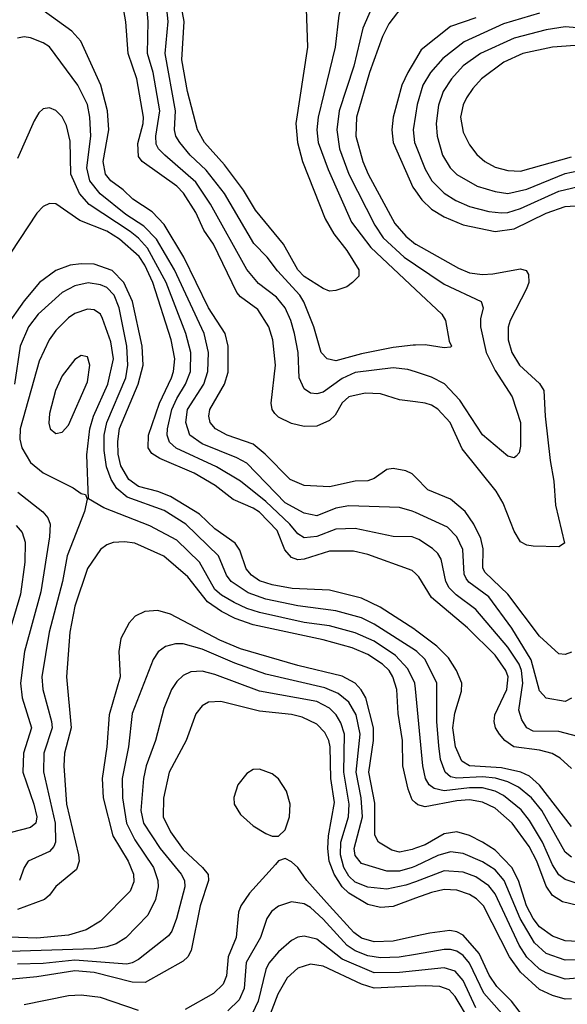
# Model space of a CAD drawing. Header units: inches. Extents: x 1308407 to 1441228, y 959628 to 1036311.
# Tile 228 of 256: x 1338757 to 1340477, y 992980 to 996076. Entities that reach past the tile are written whole.
import ezdxf

# ---------------------------------------------------------------- set-up
doc = ezdxf.new("R2010")
doc.units = ezdxf.units.IN
doc.header["$MEASUREMENT"] = 0
doc.layers.add('B3939', color=7, linetype='Continuous')
doc.layers.add('B3949', color=7, linetype='Continuous')

msp = doc.modelspace()

# ---------------------------------------------------------------- linework, layer by layer
at = {"layer": 'B3939', "color": 5}
for points, elevation in [([(1340000, 996301.4), (1339950, 996304.5), (1339930, 996310.4), (1339910, 996327.2), (1339870, 996396.8), (1339850, 996421.1), (1339830, 996427), (1339819.1, 996400.9), (1339779.1, 996250), (1339779.1, 996170), (1339759.4, 996090), (1339748.1, 995990), (1339694.1, 995770), (1339689.8, 995730), (1339694.7, 995690), (1339725.6, 995605.6), (1339799.2, 995439.2), (1339860, 995360), (1340000, 995227.8)], 3140), ([(1340000, 996231), (1339989.8, 996230.2), (1339917.3, 996202.7), (1339890, 996177.2), (1339834.9, 996050), (1339806, 995930), (1339760.5, 995790), (1339752.3, 995730), (1339760.7, 995670), (1339790.1, 995590), (1339871.7, 995430), (1339898.3, 995390), (1339964.4, 995330), (1340000, 995305.8)], 3160), ([(1340000, 995053.2), (1339992.9, 995052.9), (1339930, 995045.5), (1339830, 995025.6), (1339750, 995003.1), (1339722.5, 995010), (1339703.4, 995030), (1339680.3, 995110), (1339649.3, 995189.3), (1339636.6, 995210), (1339566.7, 995286.7), (1339534.2, 995330), (1339492.5, 995372.5), (1339400.1, 995530), (1339342.6, 995602.6), (1339291.6, 995650), (1339259.2, 995690), (1339247.4, 995710), (1339243.2, 995730), (1339245.9, 995790), (1339214, 995970), (1339222.6, 996070), (1339210.4, 996190)], 3140), ([(1340000, 994874.6), (1339950, 994881.4), (1339890, 994899.5), (1339842.3, 994902.3), (1339790, 994889.9), (1339770, 994871.7), (1339747.2, 994832.8), (1339730, 994815.8), (1339690, 994797.8), (1339650, 994797.2), (1339610, 994806.9), (1339570, 994826.3), (1339558, 994838), (1339549.9, 994850), (1339546.4, 994870), (1339560.1, 994990), (1339551.4, 995070), (1339539.7, 995110), (1339504.9, 995164.9), (1339450, 995204.9), (1339438.4, 995218.4), (1339365.2, 995370), (1339334.6, 995414.6), (1339309.9, 995470), (1339270.7, 995530.7), (1339250, 995553), (1339141.4, 995630), (1339130, 995646.3), (1339127.3, 995687.3), (1339144.1, 995750), (1339145.4, 995770), (1339124.8, 995890), (1339097.4, 995970), (1339089.6, 996069.6), (1339070, 996183)], 3180), ([(1340000, 994968.6), (1339976.2, 994976.2), (1339930, 994981.1), (1339810, 994966.5), (1339770, 994948.3), (1339710, 994905.1), (1339690, 994899.3), (1339670, 994902.1), (1339650, 994915.5), (1339634.1, 994950), (1339631.2, 995030), (1339619.6, 995090), (1339608.1, 995130), (1339590, 995169.8), (1339563.6, 995203.6), (1339506.9, 995246.9), (1339470, 995290.5), (1339356, 995496), (1339310, 995565.4), (1339212.1, 995650), (1339192.5, 995670), (1339185.3, 995685.3), (1339183.7, 995710), (1339196.4, 995790), (1339175.8, 995910), (1339157.5, 995970), (1339159.6, 996070), (1339150, 996186)], 3160), ([(1339656.4, 996110), (1339660.6, 995990), (1339623.6, 995750), (1339629.7, 995690), (1339645.2, 995630), (1339716.4, 995450), (1339743.2, 995403.2), (1339784.7, 995350), (1339822.3, 995290), (1339822, 995270), (1339802, 995250), (1339784.2, 995235.8), (1339750, 995224.2), (1339730, 995223.1), (1339710, 995230.8), (1339650, 995269.2), (1339630.4, 995290), (1339585.6, 995370), (1339497.6, 995477.6), (1339460, 995540), (1339399.4, 995619.4), (1339337.5, 995690), (1339315.3, 995730), (1339283.4, 995850), (1339266.3, 995950), (1339273.2, 996070), (1339258.9, 996150)], 3120), ([(1340000, 996148.1), (1339967.7, 996130), (1339916.4, 996063.6), (1339896.2, 996023.8), (1339855.6, 995910), (1339814.1, 995770), (1339812.5, 995710), (1339834.2, 995630), (1339851, 995590), (1339934.9, 995434.9), (1339970, 995395.4), (1340000, 995370.5)], 3180), ([(1340000, 994637.8), (1339990, 994648), (1339970, 994657.2), (1339930, 994664.7), (1339910, 994662.1), (1339870, 994633.9), (1339850, 994626.5), (1339810, 994625), (1339730, 994607.2), (1339650, 994611.7), (1339606.6, 994630), (1339528.1, 994710), (1339490, 994741.2), (1339408.3, 994770), (1339371.7, 994790), (1339355.1, 994810), (1339350.3, 994830), (1339353.8, 994850), (1339400.3, 994930), (1339411.8, 994968.2), (1339411, 995050), (1339402.4, 995090), (1339349.4, 995170), (1339271.7, 995330), (1339210, 995432.1), (1339172.4, 995472.4), (1339111.6, 995511.6), (1339081.4, 995541.4), (1339043.2, 995570), (1339026.1, 995590), (1339018.6, 995630), (1339036.4, 995730), (1339031.8, 995790), (1339011.5, 995870), (1338948.6, 996008.6), (1338920.2, 996040.2), (1338830, 996105.4)], 3220), ([(1340000, 994526.7), (1339990, 994531.3), (1339950, 994542.2), (1339790, 994547.4), (1339750, 994540.1), (1339690, 994516.3), (1339650, 994524.7), (1339590, 994556.6), (1339470, 994681.7), (1339438.8, 994698.8), (1339330, 994742.8), (1339290.8, 994770), (1339278.1, 994810), (1339283.6, 994850), (1339334.7, 994930), (1339347.2, 994970), (1339349.9, 995030.1), (1339336.4, 995090), (1339243.1, 995290), (1339186.3, 995386.3), (1339146.6, 995426.6), (1339090, 995463.7), (1339009.1, 995529.1), (1338977.3, 995570), (1338967.9, 995610), (1338980.1, 995710), (1338977.3, 995770), (1338969.9, 995810), (1338939, 995870), (1338850, 995990.4), (1338830, 996003.6), (1338790, 996019.5), (1338770, 996022.2), (1338750, 996017.7)], 3240), ([(1340000, 995951.2), (1339975.4, 995910), (1339957.4, 995870), (1339930.1, 995770), (1339925.8, 995730), (1339930.1, 995690), (1339991.4, 995550), (1340000, 995537.9)], 3220), ([(1340000, 994446), (1339990, 994449.9), (1339930, 994450.8), (1339810, 994476), (1339750, 994473.9), (1339690, 994450.8), (1339650, 994446.7), (1339630, 994459.7), (1339605.4, 994490), (1339530, 994561.4), (1339450, 994625.4), (1339374.8, 994670), (1339248.5, 994728.5), (1339227.4, 994747.4), (1339219.9, 994770), (1339220.9, 994790), (1339234.9, 994850), (1339250, 994885.1), (1339277.6, 994930), (1339292.6, 994970), (1339294.1, 995030), (1339278.8, 995090), (1339216.6, 995250), (1339157.9, 995357.9), (1339130, 995388.9), (1339103.7, 995410), (1338974.9, 995494.8), (1338944.1, 995530), (1338917, 995590), (1338914.7, 995694.7), (1338903.9, 995743.9), (1338890, 995770.8), (1338870, 995790.8), (1338850, 995799.1), (1338830, 995795.8), (1338816.7, 995783.3), (1338801.9, 995758.1), (1338750, 995639.2)], 3260), ([(1340000, 995776.4), (1339992.6, 995730), (1339997.3, 995690), (1340000, 995683.2)], 3240), ([(1340000, 994334.5), (1339990, 994344.2), (1339850, 994394.2), (1339804.7, 994404.7), (1339730, 994404.9), (1339650, 994379.5), (1339630, 994377.6), (1339610, 994385.3), (1339589.7, 994409.7), (1339565.1, 994470), (1339510, 994527.6), (1339490, 994540.5), (1339427.1, 994567.1), (1339371.1, 994611.1), (1339304.6, 994650), (1339196.3, 994696.3), (1339171.6, 994711.7), (1339160.3, 994730), (1339161.5, 994770), (1339196.2, 994870), (1339233.7, 994950), (1339240.1, 994970), (1339243.4, 995010), (1339232.3, 995070), (1339175.1, 995250), (1339150, 995304.5), (1339131.3, 995331.3), (1339070, 995385.8), (1339030, 995411.3), (1338945, 995445), (1338870, 995496.8), (1338850, 995498.4), (1338830, 995488.7), (1338810, 995467.4), (1338643.4, 995216.6)], 3280), ([(1340000, 994157.1), (1339998.3, 994158.3), (1339889.1, 994229.1), (1339830, 994257), (1339730, 994282.9), (1339612.4, 994287.6), (1339550, 994298.8), (1339510, 994311.9), (1339484.4, 994330), (1339467.8, 994350), (1339448.4, 994408.4), (1339433.2, 994430), (1339370, 994475.8), (1339321.1, 994521.1), (1339230, 994576.5), (1339190, 994592.6), (1339130, 994608.4), (1339099.4, 994630), (1339073.8, 994673.8), (1339066.2, 994710), (1339064.3, 994750), (1339069.6, 994790.4), (1339129, 994930), (1339143.9, 994990), (1339140.9, 995050), (1339111.1, 995190), (1339083.4, 995250), (1339047.4, 995287.4), (1338990, 995307), (1338950, 995309), (1338915.3, 995304.7), (1338870, 995287.9), (1338819.1, 995250), (1338770, 995191.9), (1338713.2, 995110)], 3320), ([(1340000, 994092.6), (1339870, 994175.4), (1339830, 994195.6), (1339750, 994217.9), (1339630, 994233.1), (1339530, 994253.8), (1339474.4, 994274.4), (1339421.2, 994310), (1339406.1, 994330), (1339381.1, 994390), (1339278, 994490), (1339210, 994533), (1339094.6, 994574.6), (1339061.8, 994601.8), (1339043.5, 994630), (1339029.2, 994670), (1339021.9, 994721.9), (1339022, 994770), (1339030.2, 994810), (1339089.5, 994950), (1339096.1, 994990), (1339092.6, 995050), (1339068.9, 995170), (1339053.4, 995210), (1339030, 995233.9), (1339010, 995243), (1338971.1, 995248.9), (1338930, 995239.5), (1338890, 995218.8), (1338814.9, 995150), (1338783.7, 995110), (1338757.9, 995050), (1338740.5, 994930)], 3340), ([(1340000, 993972.5), (1339998.4, 993990), (1339975.6, 994035.6), (1339937.5, 994077.5), (1339870, 994121.9), (1339810, 994147.9), (1339730, 994170.5), (1339650, 994181.3), (1339510, 994212), (1339470, 994224.6), (1339430, 994244.1), (1339390, 994267.1), (1339370, 994284.8), (1339321, 994370), (1339250, 994440.1), (1339165.1, 994485.1), (1339021.3, 994541.3), (1338972.7, 994570), (1338967.9, 994707.9), (1338976.5, 994790), (1338988.3, 994830), (1339033.4, 994930), (1339050.7, 995010), (1339043.2, 995063.2), (1339016.9, 995136.9), (1339010, 995149.8), (1338990, 995164), (1338970, 995165.7), (1338930, 995152.3), (1338910, 995138.3), (1338870, 995098.9), (1338849.1, 995070), (1338817.3, 995002.7), (1338757.7, 994790), (1338757.3, 994757.3), (1338763.3, 994730), (1338790, 994683.9), (1338830, 994651.2), (1338924.6, 994604.6), (1338950, 994586), (1338962.8, 994582.8), (1338968.4, 994568.4), (1338959.7, 994530), (1338905.6, 994390), (1338890.9, 994310), (1338849.4, 994150), (1338826.3, 994010), (1338829, 993970), (1338856.6, 993870), (1338858.2, 993850), (1338832.8, 993770), (1338831, 993711), (1338867.7, 993550), (1338869.4, 993490.6), (1338863.8, 993476.2), (1338850, 993460.5), (1338783.5, 993430), (1338770.2, 993410), (1338755.4, 993370)], 3360), ([(1338751.1, 994591.1), (1338828.7, 994528.7), (1338844.4, 994510), (1338852.4, 994490), (1338850.5, 994450.5), (1338823.2, 994276.8), (1338771.9, 994090), (1338759.4, 993990), (1338763.8, 993943.8), (1338793.5, 993850), (1338768.4, 993770), (1338766.2, 993710), (1338801.3, 993610), (1338810.4, 993569.6), (1338806.7, 993550), (1338790, 993536.2), (1338730, 993520.2)], 3340), ([(1338745.4, 994485.4), (1338763.9, 994463.9), (1338773.9, 994433.9), (1338772.4, 994370), (1338759.3, 994270), (1338693, 994050)], 3320), ([(1340000, 993614.2), (1339990, 993623.4), (1339977.2, 993657.2), (1339960.1, 993730), (1339959.4, 993810), (1339945.6, 993894.4), (1339941.4, 993970), (1339929.1, 994010), (1339917.2, 994030), (1339896.7, 994050), (1339850, 994080.1), (1339801.2, 994101.2), (1339710, 994125.8), (1339490, 994173.1), (1339433.2, 994193.2), (1339390, 994215), (1339346.1, 994246.1), (1339284.3, 994324.3), (1339209.1, 994389.1), (1339118, 994430), (1339085.7, 994434.3), (1339050, 994432.2), (1339030, 994424.9), (1339010, 994409.8), (1338970, 994350.8), (1338930, 994232.1), (1338914.2, 994150), (1338903.1, 994010), (1338918.3, 993850), (1338897, 993770), (1338894.9, 993730), (1338903.8, 993610), (1338941.6, 993450), (1338943.4, 993430), (1338935.4, 993404.6), (1338870, 993351.2), (1338850, 993323.4), (1338834.3, 993310), (1338750, 993278.9)], 3380), ([(1340000, 993471), (1339990, 993467.3), (1339950, 993458.8), (1339925.3, 993465.3), (1339883.6, 993490), (1339872.1, 993512.1), (1339872.3, 993612.3), (1339852.9, 993710), (1339867.8, 993810), (1339867.5, 993850), (1339843.7, 993943.7), (1339829.4, 993969.4), (1339810.3, 993990.3), (1339770, 994011.9), (1339630, 994045.6), (1339450, 994097.8), (1339385.5, 994125.5), (1339230, 994207.2), (1339190, 994218.2), (1339150, 994215.9), (1339119.6, 994200.4), (1339100.7, 994179.3), (1339074, 994130), (1339068.2, 994090), (1339072, 994010), (1339037.6, 993890), (1339029.8, 993790.2), (1339015.5, 993690), (1339018.2, 993630), (1339049.4, 993510), (1339097.2, 993430), (1339114.4, 993390), (1339115, 993365), (1339103.9, 993336.1), (1339010, 993241.4), (1338965.2, 993214.8), (1338910, 993198.2), (1338810, 993188.7), (1338666.2, 993193.8)], 3420), ([(1340000, 993415), (1339990, 993410.2), (1339950, 993399.1), (1339910, 993398.9), (1339830, 993423), (1339810, 993448.5), (1339806.9, 993470), (1339833.1, 993570), (1339829.4, 993630), (1339813.1, 993710), (1339826.1, 993830), (1339813.1, 993890), (1339790.5, 993930.5), (1339757.3, 993957.3), (1339715.5, 993975.5), (1339530, 994018.3), (1339432.6, 994052.6), (1339330, 994097.4), (1339270, 994113.5), (1339246, 994114), (1339214.9, 994105.1), (1339191.8, 994088.2), (1339175.8, 994064.2), (1339110, 993894.3), (1339097.8, 993790), (1339078.1, 993690), (1339079.5, 993630), (1339092.5, 993550), (1339117.7, 993497.7), (1339177.1, 993410), (1339190.5, 993370), (1339191.6, 993350), (1339183.6, 993310), (1339159, 993261), (1339090, 993188.8), (1339059.2, 993170), (1339030, 993160.6), (1338990, 993155.1), (1338690, 993145.1)], 3440), ([(1340000, 993365.8), (1339970, 993354.6), (1339910, 993342.3), (1339850, 993348.6), (1339810, 993363.9), (1339790, 993382.8), (1339774.5, 993410), (1339764.1, 993450), (1339765.1, 993490), (1339789, 993570), (1339791.2, 993610), (1339774.7, 993710), (1339777, 993830), (1339765.7, 993865.7), (1339750.6, 993890), (1339730, 993911.2), (1339690, 993932.1), (1339510, 993965.2), (1339370, 994017.2), (1339330, 994027.9), (1339294.3, 994025.7), (1339270, 994014.1), (1339250, 993995.2), (1339233.5, 993970), (1339209.6, 993910), (1339183.4, 993810), (1339153.8, 993730), (1339145.2, 993690), (1339136.7, 993590), (1339145.4, 993550), (1339197.5, 993470), (1339263.7, 993390), (1339273.9, 993370), (1339274.9, 993350), (1339249.5, 993250.5), (1339234.4, 993210), (1339224, 993196), (1339130, 993121.7), (1339110, 993110.3), (1339093.1, 993106.9), (1338930, 993119.2), (1338830, 993108.8), (1338750, 993106.3)], 3460), ([(1340000, 993313.6), (1339930, 993287.7), (1339890, 993285), (1339850, 993294.6), (1339790, 993329.3), (1339770, 993349.4), (1339744.2, 993390), (1339728.7, 993430), (1339724.4, 993470), (1339726.5, 993510), (1339745.4, 993614.6), (1339734, 993690), (1339732.4, 993790), (1339728, 993810), (1339715.2, 993835.2), (1339690, 993860.8), (1339643.4, 993883.4), (1339610, 993891.4), (1339510, 993901.7), (1339388, 993932), (1339350, 993929.9), (1339330, 993918.6), (1339310, 993893.1), (1339279.6, 993810), (1339226.3, 993710), (1339208.4, 993628.4), (1339207.7, 993570), (1339230, 993523), (1339270, 993467.3), (1339331.3, 993410), (1339348.2, 993388.2), (1339349.7, 993370), (1339323.7, 993290), (1339295, 993150), (1339284.3, 993130), (1339270, 993115.7), (1339150.7, 993049.3), (1339110, 993049.5), (1338990, 993079.8), (1338930, 993085.5), (1338810, 993066.8), (1338667.1, 993052.9)], 3480), ([(1340000, 993194.4), (1339930, 993178.5), (1339870, 993176.4), (1339830, 993188.7), (1339806.2, 993206.2), (1339729.7, 993289.7), (1339658.6, 993370), (1339630, 993410.6), (1339610, 993428.2), (1339590, 993438.5), (1339570, 993431.2), (1339559.7, 993420.3), (1339478.3, 993330), (1339451, 993290), (1339444.4, 993270), (1339436.5, 993190), (1339411.3, 993130), (1339405.9, 993070), (1339396, 993044), (1339365.5, 993014.5), (1339276.1, 992963.9)], 3520), ([(1340000, 993137.2), (1339948.6, 993128.6), (1339890, 993126.7), (1339850, 993132.5), (1339810, 993148.8), (1339784.9, 993164.9), (1339710, 993248.5), (1339670, 993285.1), (1339650, 993295.9), (1339610, 993302.1), (1339570, 993289.2), (1339548, 993272), (1339532.5, 993250), (1339513, 993190), (1339468.4, 993111.6), (1339461.4, 993030), (1339445.6, 992994.4), (1339410, 992960.1)], 3540), ([(1340000, 993085.7), (1339950, 993080.6), (1339870, 993079.2), (1339770, 993122.3), (1339690, 993184.8), (1339650, 993194.1), (1339630, 993191), (1339610, 993180.5), (1339570, 993144.9), (1339539.3, 993110), (1339529.7, 993090), (1339506, 992990), (1339486.6, 992950)], 3560), ([(1340000, 993036.9), (1339870, 993031.1), (1339830, 993043.1), (1339710, 993100.1), (1339670, 993106), (1339630, 993093.5), (1339596.6, 993063.4), (1339567.4, 993012.6), (1339530, 992913.9)], 3580), ([(1339130, 992961.3), (1339010, 993002), (1338950, 993009.2), (1338910, 993007.1), (1338770, 992978.5)], 3520)]:
    msp.add_lwpolyline(points, dxfattribs=dict(at, elevation=elevation))
for points, elevation in [([(1338950, 995019.8), (1338930, 995007.7), (1338890, 994956.4), (1338869.1, 994910), (1338850, 994838), (1338847.8, 994807.8), (1338851.8, 994790), (1338870, 994775.2), (1338890, 994779.1), (1338910, 994801.5), (1338970, 994938), (1338977.2, 994990), (1338970, 995016.3)], 3380), ([(1339510, 993719.2), (1339490, 993718.5), (1339470, 993706.3), (1339442.3, 993670), (1339429.3, 993630.7), (1339430.3, 993610), (1339450, 993577), (1339490, 993541.3), (1339530, 993516.9), (1339550, 993509), (1339570, 993508.7), (1339590, 993528.4), (1339603.7, 993570), (1339606.3, 993610), (1339595, 993650), (1339570, 993689.7), (1339550, 993704.8)], 3520)]:
    msp.add_lwpolyline(points, close=True, dxfattribs=dict(at, elevation=elevation))
at = {"layer": 'B3949', "color": 5}
for points, elevation in [([(1340390, 996097.1), (1340276.8, 996063.2), (1340153.3, 996006.7), (1340086.3, 995953.7), (1340046.7, 995910), (1340023.2, 995870), (1340005.4, 995810), (1340000, 995776.4)], 3240), ([(1340190, 996082.1), (1340110, 996054.8), (1340018.2, 995981.8), (1340000, 995951.2)], 3220), ([(1340670, 996037.4), (1340470, 996053.9), (1340410, 996044.5), (1340310, 996018.2), (1340204.1, 995970), (1340150, 995931.1), (1340113.3, 995890), (1340087.3, 995850), (1340072.5, 995807.5), (1340064.8, 995750), (1340067.8, 995710), (1340085, 995650), (1340108.6, 995610), (1340130, 995589.6), (1340193.2, 995553.2), (1340250, 995536.1), (1340290, 995530.1), (1340350, 995543.3), (1340470, 995592.6), (1340510, 995601.1)], 3260), ([(1340530, 995996.7), (1340430, 995990.2), (1340336.9, 995970), (1340277.9, 995942.1), (1340207.3, 995890), (1340179.8, 995860.2), (1340160.1, 995830), (1340150, 995808.4), (1340141.5, 995770), (1340150, 995722), (1340170, 995682.9), (1340192.5, 995652.5), (1340217.4, 995630), (1340250, 995612.5), (1340290, 995601.6), (1340330, 995600.1), (1340490, 995644.5)], 3280), ([(1340000, 995683.2), (1340030, 995605.9), (1340050.9, 995570), (1340090, 995530.5), (1340127.2, 995507.2), (1340170, 995488.7), (1340230, 995473.3), (1340270, 995468.9), (1340290.4, 995470.4), (1340330, 995482.8), (1340450, 995537.4), (1340530, 995555.8)], 3240), ([(1340000, 995537.9), (1340019.9, 995510), (1340050, 995480.4), (1340090, 995455.8), (1340150, 995431), (1340250, 995410.1), (1340310, 995418.5), (1340410, 995468.3), (1340470, 995488.6), (1340532.6, 995492.6)], 3220), ([(1340000, 995370.5), (1340000.6, 995370), (1340135.2, 995295.2), (1340170, 995280.6), (1340210, 995275.4), (1340242.5, 995277.5), (1340330, 995292.4), (1340347.5, 995287.5), (1340355.5, 995275.5), (1340355.9, 995250), (1340348.8, 995230), (1340297.1, 995130), (1340291.1, 995108.9), (1340291, 995070), (1340303.1, 995030), (1340326.8, 994990), (1340390, 994932.5), (1340403.4, 994910), (1340407.3, 994830), (1340423, 994690), (1340435.1, 994624.9), (1340440.3, 994550), (1340468.2, 994430), (1340450, 994419.1), (1340370, 994421.2), (1340350, 994423.6), (1340330, 994434.8), (1340310, 994467.5), (1340275.9, 994555.9), (1340253.4, 994593.4), (1340147, 994727), (1340109.4, 994810), (1340070, 994851.8), (1340050, 994863.9), (1340030, 994870.5), (1340000, 994874.6)], 3180), ([(1340000, 995305.8), (1340090, 995244.6), (1340205.8, 995190), (1340212.6, 995170), (1340204.6, 995135.4), (1340204.5, 995110), (1340222.2, 995030), (1340250, 994973), (1340303.3, 994890), (1340330.1, 994810), (1340330, 994735.3), (1340325.4, 994714.6), (1340316.7, 994703.3), (1340310, 994698.7), (1340290, 994703.5), (1340210, 994770.6), (1340139.4, 994879.4), (1340091.6, 994931.6), (1340050, 994952.6), (1340000, 994968.6)], 3160), ([(1340000, 995227.8), (1340082.4, 995150), (1340094, 995130), (1340105.8, 995065.8), (1340112.7, 995050), (1340110, 995046), (1340090, 995044.7), (1340030, 995054.2), (1340000, 995053.2)], 3140), ([(1340490, 994087.2), (1340470, 994079.9), (1340450, 994081.8), (1340390, 994137.7), (1340289.9, 994270), (1340218.5, 994338.5), (1340211.5, 994351.5), (1340212.1, 994412.1), (1340205.3, 994445.3), (1340183.3, 994490), (1340155.9, 994530), (1340110, 994568.1), (1340038.4, 994598.4), (1340000, 994637.8)], 3220), ([(1340490, 993942.4), (1340470, 993931.9), (1340410, 993943.4), (1340390, 993966.3), (1340363.1, 994063.1), (1340302.9, 994162.9), (1340230, 994261.8), (1340167.8, 994307.8), (1340159.3, 994319.3), (1340153.2, 994333.2), (1340148.8, 994410), (1340129.9, 994450), (1340100.3, 994480.3), (1340000, 994526.7)], 3240), ([(1340510, 993822.1), (1340450, 993838.2), (1340370, 993838.7), (1340349.4, 993850), (1340334.4, 993874.4), (1340325, 993905), (1340337, 993990), (1340333.3, 994030), (1340325.8, 994050), (1340290, 994103), (1340190, 994221.8), (1340128, 994268), (1340105.9, 994290), (1340094.9, 994310), (1340080.3, 994380.3), (1340070, 994397.9), (1340053, 994413), (1340010, 994442.1), (1340000, 994446)], 3260), ([(1340490, 993721.5), (1340454.1, 993754.1), (1340428.9, 993768.9), (1340390, 993779.6), (1340309.4, 993790), (1340280.9, 993810), (1340264.3, 993830), (1340250.9, 993850), (1340246.6, 993870), (1340249.6, 993890), (1340287.2, 993970), (1340291, 994010), (1340283.9, 994030), (1340250, 994077.6), (1340163.8, 994163.8), (1340050, 994259), (1340010, 994324.8), (1340000, 994334.5)], 3280), ([(1340490, 993539.4), (1340390, 993669.6), (1340358.1, 993698.1), (1340330.4, 993710.4), (1340270, 993723.8), (1340170, 993730), (1340145.2, 993745.2), (1340125.5, 993790), (1340117.4, 993850), (1340123.9, 993896.1), (1340144.7, 993964.7), (1340145.2, 993990), (1340128.7, 994030), (1340103.9, 994070), (1340066.8, 994106.8), (1340000, 994157.1)], 3320), ([(1340490, 993443.3), (1340470, 993458.4), (1340397.3, 993590), (1340364.6, 993630), (1340323.5, 993663.5), (1340290, 993680), (1340250.9, 993690.9), (1340210, 993695.4), (1340130, 993691.6), (1340110, 993696), (1340092.7, 993710), (1340078.7, 993750), (1340072.9, 993792.9), (1340067.1, 993870), (1340066.9, 993990), (1340030, 994064.2), (1340004.1, 994090), (1340000, 994092.6)], 3340), ([(1340530, 993352.4), (1340470, 993373.1), (1340450, 993387.3), (1340430, 993418.8), (1340398.8, 993490), (1340358.4, 993558.4), (1340331.6, 993591.6), (1340276.8, 993636.8), (1340250.3, 993650.3), (1340210, 993660.6), (1340170, 993661), (1340090, 993651.7), (1340058.4, 993658.4), (1340042.8, 993670), (1340031.7, 993690), (1340022.6, 993730), (1340000, 993972.5)], 3360), ([(1340510, 993290.6), (1340462.3, 993302.3), (1340430, 993322.2), (1340410, 993351.6), (1340381.2, 993430), (1340356.7, 993476.7), (1340304, 993550), (1340250, 993596.9), (1340210, 993615.8), (1340170, 993622.7), (1340130, 993619.9), (1340030, 993601), (1340007.4, 993607.3), (1340000, 993614.2)], 3380), ([(1340510, 993177.5), (1340470, 993179.6), (1340430, 993194.4), (1340390, 993224.4), (1340370, 993250), (1340348.6, 993290), (1340323.2, 993370), (1340302.6, 993410), (1340250, 993464.7), (1340210, 993490.6), (1340170, 993511.3), (1340130, 993522.3), (1340090, 993516.6), (1340030, 993482.1), (1340000, 993471)], 3420), ([(1340510, 993120.5), (1340470, 993119.3), (1340410, 993140.1), (1340373.4, 993173.4), (1340328.4, 993250), (1340278.8, 993370), (1340250, 993403), (1340210, 993428.3), (1340150, 993454.9), (1340110, 993459.8), (1340070, 993448.6), (1340000, 993415)], 3440), ([(1340510, 993062.9), (1340470, 993059.6), (1340410, 993079.5), (1340390, 993090.6), (1340350, 993128.5), (1340326.1, 993166.1), (1340250, 993327.5), (1340230, 993352.9), (1340190, 993381), (1340150, 993396.2), (1340090, 993399.5), (1340000, 993365.8)], 3460), ([(1340490, 992997.4), (1340470, 992996.7), (1340430, 993008), (1340390, 993026.7), (1340330, 993081.7), (1340295.7, 993130), (1340213.4, 993290), (1340191.9, 993311.9), (1340170, 993326), (1340130, 993339.6), (1340090, 993340.8), (1340050, 993332.2), (1340000, 993313.6)], 3480), ([(1340350, 992927.3), (1340301.2, 992990), (1340255.8, 993035.8), (1340231.9, 993071.9), (1340199.7, 993139.7), (1340150, 993197.9), (1340130, 993208.4), (1340107.8, 993212.2), (1340044.5, 993204.5), (1340000, 993194.4)], 3520), ([(1340271.2, 992951.2), (1340214.9, 993014.9), (1340169.7, 993110), (1340150, 993133.5), (1340130, 993147.4), (1340110, 993152.8), (1340090, 993152.2), (1340000, 993137.2)], 3540), ([(1340190, 992969.2), (1340150, 993055), (1340124.4, 993084.4), (1340090, 993094.7), (1340000, 993085.7)], 3560), ([(1340170, 992929.4), (1340124.8, 993004.8), (1340106, 993026), (1340076.2, 993036.2), (1340030, 993038.2), (1340000, 993036.9)], 3580)]:
    msp.add_lwpolyline(points, dxfattribs=dict(at, elevation=elevation))

doc.saveas('drawing.dxf')
